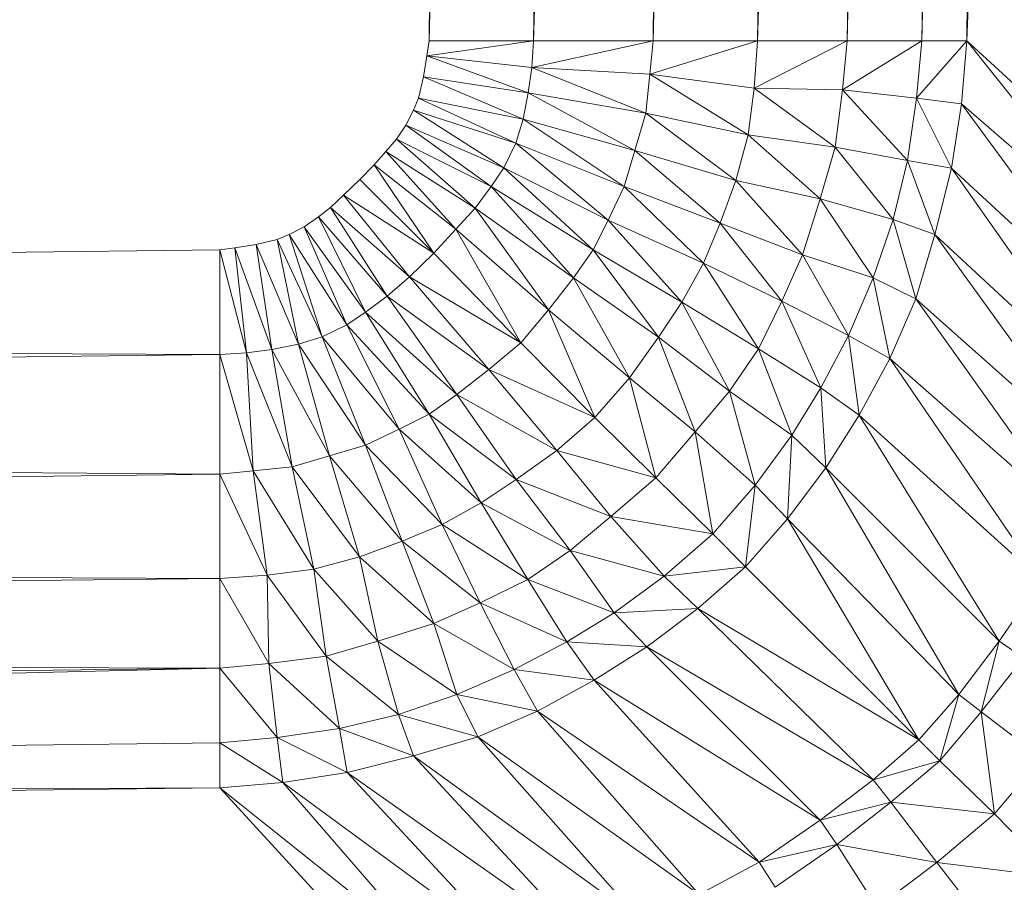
# Model space of a CAD drawing. Header units: metres. Extents: x 391.1 to 427.5, y 12.7 to 28.4.
# Tile 150 of 240: x 408.8197 to 408.8641, y 23.4257 to 23.4647. Entities that reach past the tile are written whole.
import ezdxf

# ---------------------------------------------------------------- set-up
doc = ezdxf.new("R2010")
doc.units = ezdxf.units.M
doc.layers.add('02_MOBILIARIO', color=7, linetype='Continuous', lineweight=18)

# ---------------------------------------------------------------- blocks, each defined once
blk = doc.blocks.new('Family - Plats de dutxa PS-1-153501-01_ENLLUMENAT_PS1')
at = {"layer": '02_MOBILIARIO', "color": 253, "true_color": 0xaaaaaa}
for p, q in [((0.709829, 0.4), (0.706458, 0.112978)), ((0.714548, 0.4), (0.706458, 0.112978)), ((0.706458, 0.112978), (0.709829, 0.4)), ((0.706458, 0.112978), (0.714548, 0.4)), ((0.714548, 0.4), (0.711177, 0.112978)), ((0.719941, 0.4), (0.711177, 0.112978)), ((0.711177, 0.112978), (0.714548, 0.4)), ((0.711177, 0.112978), (0.719941, 0.4)), ((0.719941, 0.4), (0.71657, 0.112978)), ((0.72466, 0.4), (0.71657, 0.112978)), ((0.71657, 0.112978), (0.719941, 0.4)), ((0.71657, 0.112978), (0.72466, 0.4)), ((0.72466, 0.4), (0.721289, 0.112978)), ((0.72466, 0.4), (0.721289, 0.112978)), ((0.728705, 0.4), (0.721289, 0.112978)), ((0.721289, 0.112978), (0.728705, 0.4)), ((0.725334, 0.112978), (0.728705, 0.4)), ((0.728705, 0.4), (0.725334, 0.112978)), ((0.732076, 0.4), (0.725334, 0.112978)), ((0.725334, 0.112978), (0.732076, 0.4)), ((0.728705, 0.112978), (0.732076, 0.4)), ((0.734098, 0.4), (0.728705, 0.112978)), ((0.728705, 0.112978), (0.732076, 0.4)), ((0.728705, 0.112978), (0.734098, 0.4)), ((0.734098, 0.4), (0.730727, 0.112978)), ((0.742188, 0.4), (0.730727, 0.112978)), ((0.730727, 0.112978), (0.734098, 0.4)), ((0.730727, 0.112978), (0.742188, 0.4)), ((0.706458, 0.112978), (0.706367, 0.112301)), ((0.711177, 0.112978), (0.706367, 0.112301)), ((0.706367, 0.112301), (0.706458, 0.112978)), ((0.706367, 0.112301), (0.711177, 0.112978)), ((0.706458, 0.112978), (0.711177, 0.112978)), ((0.711177, 0.112978), (0.706458, 0.112978)), ((0.71657, 0.112978), (0.711093, 0.11178)), ((0.711093, 0.11178), (0.711177, 0.112978)), ((0.711093, 0.11178), (0.71657, 0.112978)), ((0.711177, 0.112978), (0.711093, 0.11178)), ((0.711177, 0.112978), (0.71657, 0.112978)), ((0.71657, 0.112978), (0.711177, 0.112978)), ((0.721289, 0.112978), (0.716429, 0.11148)), ((0.716429, 0.11148), (0.71657, 0.112978)), ((0.716429, 0.11148), (0.721289, 0.112978)), ((0.71657, 0.112978), (0.716429, 0.11148)), ((0.71657, 0.112978), (0.721289, 0.112978)), ((0.721289, 0.112978), (0.71657, 0.112978)), ((0.721289, 0.112978), (0.721131, 0.110841)), ((0.725334, 0.112978), (0.721131, 0.110841)), ((0.721131, 0.110841), (0.721289, 0.112978)), ((0.721131, 0.110841), (0.725334, 0.112978)), ((0.725334, 0.112978), (0.721289, 0.112978)), ((0.725334, 0.112978), (0.721289, 0.112978)), ((0.728705, 0.112978), (0.725124, 0.11077)), ((0.725124, 0.11077), (0.725334, 0.112978)), ((0.725124, 0.11077), (0.728705, 0.112978)), ((0.725334, 0.112978), (0.725124, 0.11077)), ((0.728705, 0.112978), (0.725334, 0.112978)), ((0.728705, 0.112978), (0.725334, 0.112978)), ((0.730727, 0.112978), (0.728464, 0.110394)), ((0.728464, 0.110394), (0.728705, 0.112978)), ((0.728464, 0.110394), (0.730727, 0.112978)), ((0.728705, 0.112978), (0.728464, 0.110394)), ((0.728705, 0.112978), (0.730727, 0.112978)), ((0.730727, 0.112978), (0.728705, 0.112978)), ((0.73049, 0.110131), (0.730727, 0.112978)), ((0.730727, 0.112978), (0.73049, 0.110131)), ((0.730727, 0.112978), (0.738817, 0.105562)), ((0.738615, 0.10309), (0.730727, 0.112978)), ((0.730727, 0.112978), (0.738817, 0.105562)), ((0.730727, 0.112978), (0.738615, 0.10309)), ((0.706367, 0.112301), (0.706215, 0.111346)), ((0.706215, 0.111346), (0.706367, 0.112301)), ((0.710941, 0.11063), (0.706367, 0.112301)), ((0.706367, 0.112301), (0.711093, 0.11178)), ((0.706367, 0.112301), (0.710941, 0.11063)), ((0.706367, 0.112301), (0.711093, 0.11178)), ((0.710941, 0.11063), (0.711093, 0.11178)), ((0.711093, 0.11178), (0.710941, 0.11063)), ((0.716241, 0.109714), (0.711093, 0.11178)), ((0.711093, 0.11178), (0.716429, 0.11148)), ((0.711093, 0.11178), (0.716241, 0.109714)), ((0.711093, 0.11178), (0.716429, 0.11148)), ((0.706215, 0.111346), (0.705977, 0.110391)), ((0.705977, 0.110391), (0.706215, 0.111346)), ((0.710703, 0.109436), (0.706215, 0.111346)), ((0.706215, 0.111346), (0.710941, 0.11063)), ((0.706215, 0.111346), (0.710703, 0.109436)), ((0.710941, 0.11063), (0.706215, 0.111346)), ((0.716241, 0.109714), (0.716429, 0.11148)), ((0.716429, 0.11148), (0.716241, 0.109714)), ((0.720868, 0.108737), (0.716429, 0.11148)), ((0.716429, 0.11148), (0.721131, 0.110841)), ((0.716429, 0.11148), (0.720868, 0.108737)), ((0.716429, 0.11148), (0.721131, 0.110841)), ((0.721131, 0.110841), (0.720868, 0.108737)), ((0.720868, 0.108737), (0.721131, 0.110841)), ((0.724786, 0.108178), (0.721131, 0.110841)), ((0.721131, 0.110841), (0.725124, 0.11077)), ((0.721131, 0.110841), (0.724786, 0.108178)), ((0.721131, 0.110841), (0.725124, 0.11077)), ((0.724786, 0.108178), (0.725124, 0.11077)), ((0.725124, 0.11077), (0.724786, 0.108178)), ((0.728051, 0.107577), (0.725124, 0.11077)), ((0.725124, 0.11077), (0.728464, 0.110394)), ((0.725124, 0.11077), (0.728051, 0.107577)), ((0.725124, 0.11077), (0.728464, 0.110394)), ((0.705977, 0.110391), (0.70576, 0.109849)), ((0.70576, 0.109849), (0.705977, 0.110391)), ((0.710383, 0.108362), (0.705977, 0.110391)), ((0.705977, 0.110391), (0.710703, 0.109436)), ((0.705977, 0.110391), (0.710383, 0.108362)), ((0.710703, 0.109436), (0.705977, 0.110391)), ((0.710703, 0.109436), (0.710941, 0.11063)), ((0.710941, 0.11063), (0.710703, 0.109436)), ((0.715753, 0.108024), (0.710941, 0.11063)), ((0.710941, 0.11063), (0.716241, 0.109714)), ((0.710941, 0.11063), (0.715753, 0.108024)), ((0.716241, 0.109714), (0.710941, 0.11063)), ((0.728051, 0.107577), (0.728464, 0.110394)), ((0.728464, 0.110394), (0.728051, 0.107577)), ((0.73004, 0.107239), (0.728464, 0.110394)), ((0.728464, 0.110394), (0.73049, 0.110131)), ((0.728464, 0.110394), (0.73004, 0.107239)), ((0.728464, 0.110394), (0.73049, 0.110131)), ((0.70576, 0.109849), (0.705413, 0.109176)), ((0.705413, 0.109176), (0.70576, 0.109849)), ((0.710383, 0.108362), (0.70576, 0.109849)), ((0.709835, 0.107245), (0.70576, 0.109849)), ((0.70576, 0.109849), (0.710383, 0.108362)), ((0.70576, 0.109849), (0.709835, 0.107245)), ((0.73004, 0.107239), (0.73049, 0.110131)), ((0.73049, 0.110131), (0.73004, 0.107239)), ((0.738129, 0.099724), (0.73049, 0.110131)), ((0.73049, 0.110131), (0.738615, 0.10309)), ((0.73049, 0.110131), (0.738129, 0.099724)), ((0.738615, 0.10309), (0.73049, 0.110131)), ((0.710383, 0.108362), (0.710703, 0.109436)), ((0.710703, 0.109436), (0.710383, 0.108362)), ((0.715265, 0.106408), (0.710703, 0.109436)), ((0.710703, 0.109436), (0.715753, 0.108024)), ((0.710703, 0.109436), (0.715265, 0.106408)), ((0.715753, 0.108024), (0.710703, 0.109436)), ((0.715753, 0.108024), (0.716241, 0.109714)), ((0.716241, 0.109714), (0.715753, 0.108024)), ((0.720305, 0.106671), (0.716241, 0.109714)), ((0.716241, 0.109714), (0.720868, 0.108737)), ((0.716241, 0.109714), (0.720305, 0.106671)), ((0.720868, 0.108737), (0.716241, 0.109714)), ((0.705413, 0.109176), (0.704996, 0.108539)), ((0.704996, 0.108539), (0.705413, 0.109176)), ((0.709257, 0.106408), (0.705413, 0.109176)), ((0.705413, 0.109176), (0.709835, 0.107245)), ((0.705413, 0.109176), (0.709257, 0.106408)), ((0.709835, 0.107245), (0.705413, 0.109176)), ((0.704996, 0.108539), (0.704517, 0.107983)), ((0.704517, 0.107983), (0.704996, 0.108539)), ((0.708544, 0.105432), (0.704996, 0.108539)), ((0.704996, 0.108539), (0.709257, 0.106408)), ((0.704996, 0.108539), (0.708544, 0.105432)), ((0.709257, 0.106408), (0.704996, 0.108539)), ((0.720868, 0.108737), (0.720305, 0.106671)), ((0.720305, 0.106671), (0.720868, 0.108737)), ((0.724107, 0.105845), (0.720868, 0.108737)), ((0.720868, 0.108737), (0.724786, 0.108178)), ((0.720868, 0.108737), (0.724107, 0.105845)), ((0.724786, 0.108178), (0.720868, 0.108737)), ((0.709835, 0.107245), (0.710383, 0.108362)), ((0.710383, 0.108362), (0.709835, 0.107245)), ((0.714548, 0.104888), (0.710383, 0.108362)), ((0.710383, 0.108362), (0.715265, 0.106408)), ((0.710383, 0.108362), (0.714548, 0.104888)), ((0.715265, 0.106408), (0.710383, 0.108362)), ((0.715265, 0.106408), (0.715753, 0.108024)), ((0.715753, 0.108024), (0.715265, 0.106408)), ((0.719592, 0.104756), (0.715753, 0.108024)), ((0.715753, 0.108024), (0.720305, 0.106671)), ((0.715753, 0.108024), (0.719592, 0.104756)), ((0.720305, 0.106671), (0.715753, 0.108024)), ((0.724786, 0.108178), (0.724107, 0.105845)), ((0.724107, 0.105845), (0.724786, 0.108178)), ((0.727413, 0.10491), (0.724786, 0.108178)), ((0.724786, 0.108178), (0.728051, 0.107577)), ((0.724786, 0.108178), (0.727413, 0.10491)), ((0.728051, 0.107577), (0.724786, 0.108178)), ((0.704517, 0.107983), (0.703977, 0.107383)), ((0.703977, 0.107383), (0.704517, 0.107983)), ((0.707666, 0.104477), (0.704517, 0.107983)), ((0.704517, 0.107983), (0.708544, 0.105432)), ((0.704517, 0.107983), (0.707666, 0.104477)), ((0.708544, 0.105432), (0.704517, 0.107983)), ((0.727413, 0.10491), (0.728051, 0.107577)), ((0.728051, 0.107577), (0.727413, 0.10491)), ((0.729289, 0.104233), (0.728051, 0.107577)), ((0.728051, 0.107577), (0.73004, 0.107239)), ((0.728051, 0.107577), (0.729289, 0.104233)), ((0.73004, 0.107239), (0.728051, 0.107577)), ((0.703977, 0.107383), (0.703332, 0.106722)), ((0.703332, 0.106722), (0.703977, 0.107383)), ((0.706672, 0.103393), (0.703977, 0.107383)), ((0.703977, 0.107383), (0.707666, 0.104477)), ((0.703977, 0.107383), (0.706672, 0.103393)), ((0.707666, 0.104477), (0.703977, 0.107383)), ((0.709257, 0.106408), (0.709835, 0.107245)), ((0.709835, 0.107245), (0.709257, 0.106408)), ((0.713873, 0.10354), (0.709835, 0.107245)), ((0.709835, 0.107245), (0.714548, 0.104888)), ((0.709835, 0.107245), (0.713873, 0.10354)), ((0.714548, 0.104888), (0.709835, 0.107245)), ((0.729289, 0.104233), (0.73004, 0.107239)), ((0.73004, 0.107239), (0.729289, 0.104233)), ((0.737484, 0.096631), (0.73004, 0.107239)), ((0.73004, 0.107239), (0.738129, 0.099724)), ((0.73004, 0.107239), (0.737484, 0.096631)), ((0.738129, 0.099724), (0.73004, 0.107239)), ((0.703332, 0.106722), (0.702597, 0.106017)), ((0.702597, 0.106017), (0.703332, 0.106722)), ((0.706672, 0.103393), (0.703332, 0.106722)), ((0.703332, 0.106722), (0.706672, 0.103393)), ((0.720305, 0.106671), (0.719592, 0.104756)), ((0.719592, 0.104756), (0.720305, 0.106671)), ((0.723319, 0.103328), (0.720305, 0.106671)), ((0.720305, 0.106671), (0.724107, 0.105845)), ((0.720305, 0.106671), (0.723319, 0.103328)), ((0.724107, 0.105845), (0.720305, 0.106671)), ((0.709257, 0.106408), (0.708544, 0.105432)), ((0.708544, 0.105432), (0.709257, 0.106408)), ((0.712976, 0.102276), (0.709257, 0.106408)), ((0.709257, 0.106408), (0.713873, 0.10354)), ((0.709257, 0.106408), (0.712976, 0.102276)), ((0.713873, 0.10354), (0.709257, 0.106408)), ((0.714548, 0.104888), (0.715265, 0.106408)), ((0.715265, 0.106408), (0.714548, 0.104888)), ((0.718842, 0.102952), (0.715265, 0.106408)), ((0.715265, 0.106408), (0.719592, 0.104756)), ((0.715265, 0.106408), (0.718842, 0.102952)), ((0.719592, 0.104756), (0.715265, 0.106408)), ((0.702597, 0.106017), (0.702012, 0.105462)), ((0.702012, 0.105462), (0.702597, 0.106017)), ((0.702597, 0.106017), (0.706672, 0.103393)), ((0.706672, 0.103393), (0.702597, 0.106017)), ((0.705572, 0.102327), (0.702597, 0.106017)), ((0.702597, 0.106017), (0.705572, 0.102327)), ((0.724107, 0.105845), (0.723319, 0.103328)), ((0.723319, 0.103328), (0.724107, 0.105845)), ((0.727413, 0.10491), (0.724107, 0.105845)), ((0.726512, 0.10228), (0.724107, 0.105845)), ((0.724107, 0.105845), (0.727413, 0.10491)), ((0.724107, 0.105845), (0.726512, 0.10228)), ((0.702012, 0.105462), (0.701473, 0.105041)), ((0.701473, 0.105041), (0.702012, 0.105462)), ((0.702012, 0.105462), (0.705572, 0.102327)), ((0.705572, 0.102327), (0.702012, 0.105462)), ((0.704566, 0.101453), (0.702012, 0.105462)), ((0.702012, 0.105462), (0.704566, 0.101453)), ((0.708544, 0.105432), (0.707666, 0.104477)), ((0.707666, 0.104477), (0.708544, 0.105432)), ((0.712976, 0.102276), (0.708544, 0.105432)), ((0.711851, 0.100843), (0.708544, 0.105432)), ((0.708544, 0.105432), (0.712976, 0.102276)), ((0.708544, 0.105432), (0.711851, 0.100843)), ((0.701473, 0.105041), (0.700821, 0.104584)), ((0.700821, 0.104584), (0.701473, 0.105041)), ((0.701473, 0.105041), (0.704566, 0.101453)), ((0.704566, 0.101453), (0.701473, 0.105041)), ((0.703589, 0.10074), (0.701473, 0.105041)), ((0.701473, 0.105041), (0.703589, 0.10074)), ((0.713873, 0.10354), (0.714548, 0.104888)), ((0.714548, 0.104888), (0.713873, 0.10354)), ((0.717866, 0.101187), (0.714548, 0.104888)), ((0.714548, 0.104888), (0.718842, 0.102952)), ((0.714548, 0.104888), (0.717866, 0.101187)), ((0.718842, 0.102952), (0.714548, 0.104888)), ((0.726512, 0.10228), (0.727413, 0.10491)), ((0.727413, 0.10491), (0.726512, 0.10228)), ((0.728426, 0.101341), (0.727413, 0.10491)), ((0.727413, 0.10491), (0.729289, 0.104233)), ((0.727413, 0.10491), (0.728426, 0.101341)), ((0.729289, 0.104233), (0.727413, 0.10491)), ((0.700821, 0.104584), (0.700149, 0.104237)), ((0.700149, 0.104237), (0.700821, 0.104584)), ((0.700821, 0.104584), (0.703589, 0.10074)), ((0.703589, 0.10074), (0.700821, 0.104584)), ((0.702753, 0.100162), (0.700821, 0.104584)), ((0.700821, 0.104584), (0.702753, 0.100162)), ((0.707666, 0.104477), (0.706672, 0.103393)), ((0.706672, 0.103393), (0.707666, 0.104477)), ((0.710604, 0.099357), (0.707666, 0.104477)), ((0.707666, 0.104477), (0.711851, 0.100843)), ((0.707666, 0.104477), (0.710604, 0.099357)), ((0.711851, 0.100843), (0.707666, 0.104477)), ((0.719592, 0.104756), (0.718842, 0.102952)), ((0.718842, 0.102952), (0.719592, 0.104756)), ((0.723319, 0.103328), (0.719592, 0.104756)), ((0.72238, 0.101224), (0.719592, 0.104756)), ((0.719592, 0.104756), (0.723319, 0.103328)), ((0.719592, 0.104756), (0.72238, 0.101224)), ((0.699606, 0.10402), (0.698651, 0.103782)), ((0.698651, 0.103782), (0.699606, 0.10402)), ((0.700149, 0.104237), (0.699606, 0.10402)), ((0.699606, 0.10402), (0.700149, 0.104237)), ((0.699606, 0.10402), (0.701635, 0.099615)), ((0.701635, 0.099615), (0.699606, 0.10402)), ((0.700561, 0.099295), (0.699606, 0.10402)), ((0.699606, 0.10402), (0.700561, 0.099295)), ((0.700149, 0.104237), (0.702753, 0.100162)), ((0.702753, 0.100162), (0.700149, 0.104237)), ((0.701635, 0.099615), (0.700149, 0.104237)), ((0.700149, 0.104237), (0.701635, 0.099615)), ((0.728426, 0.101341), (0.729289, 0.104233)), ((0.729289, 0.104233), (0.728426, 0.101341)), ((0.736669, 0.094013), (0.729289, 0.104233)), ((0.729289, 0.104233), (0.737484, 0.096631)), ((0.729289, 0.104233), (0.736669, 0.094013)), ((0.737484, 0.096631), (0.729289, 0.104233)), ((0.697697, 0.10363), (0.697019, 0.10354)), ((0.697019, 0.10354), (0.697697, 0.10363)), ((0.698651, 0.103782), (0.697697, 0.10363)), ((0.697697, 0.10363), (0.698651, 0.103782)), ((0.697697, 0.10363), (0.699367, 0.099056)), ((0.699367, 0.099056), (0.697697, 0.10363)), ((0.698217, 0.098904), (0.697697, 0.10363)), ((0.697697, 0.10363), (0.698217, 0.098904)), ((0.698651, 0.103782), (0.700561, 0.099295)), ((0.700561, 0.099295), (0.698651, 0.103782)), ((0.699367, 0.099056), (0.698651, 0.103782)), ((0.698651, 0.103782), (0.699367, 0.099056)), ((0.697019, 0.10354), (0.409997, 0.100169)), ((0.409997, 0.100169), (0.697019, 0.10354)), ((0.697019, 0.10354), (0.697019, 0.09882)), ((0.697019, 0.10354), (0.698217, 0.098904)), ((0.698217, 0.098904), (0.697019, 0.10354)), ((0.697019, 0.09882), (0.697019, 0.10354)), ((0.706672, 0.103393), (0.705572, 0.102327)), ((0.705572, 0.102327), (0.706672, 0.103393)), ((0.706672, 0.103393), (0.710604, 0.099357)), ((0.710604, 0.099357), (0.706672, 0.103393)), ((0.712976, 0.102276), (0.713873, 0.10354)), ((0.713873, 0.10354), (0.712976, 0.102276)), ((0.716815, 0.099609), (0.713873, 0.10354)), ((0.713873, 0.10354), (0.717866, 0.101187)), ((0.713873, 0.10354), (0.716815, 0.099609)), ((0.717866, 0.101187), (0.713873, 0.10354)), ((0.72238, 0.101224), (0.723319, 0.103328)), ((0.723319, 0.103328), (0.72238, 0.101224)), ((0.725386, 0.099688), (0.723319, 0.103328)), ((0.723319, 0.103328), (0.726512, 0.10228)), ((0.723319, 0.103328), (0.725386, 0.099688)), ((0.726512, 0.10228), (0.723319, 0.103328)), ((0.718842, 0.102952), (0.717866, 0.101187)), ((0.717866, 0.101187), (0.718842, 0.102952)), ((0.72133, 0.099083), (0.718842, 0.102952)), ((0.718842, 0.102952), (0.72238, 0.101224)), ((0.718842, 0.102952), (0.72133, 0.099083)), ((0.72238, 0.101224), (0.718842, 0.102952)), ((0.705572, 0.102327), (0.704566, 0.101453)), ((0.704566, 0.101453), (0.705572, 0.102327)), ((0.705572, 0.102327), (0.710604, 0.099357)), ((0.710604, 0.099357), (0.705572, 0.102327)), ((0.709154, 0.098146), (0.705572, 0.102327)), ((0.705572, 0.102327), (0.709154, 0.098146)), ((0.711851, 0.100843), (0.712976, 0.102276)), ((0.712976, 0.102276), (0.711851, 0.100843)), ((0.715502, 0.097768), (0.712976, 0.102276)), ((0.712976, 0.102276), (0.716815, 0.099609)), ((0.712976, 0.102276), (0.715502, 0.097768)), ((0.716815, 0.099609), (0.712976, 0.102276)), ((0.725386, 0.099688), (0.726512, 0.10228)), ((0.726512, 0.10228), (0.725386, 0.099688)), ((0.727263, 0.098636), (0.726512, 0.10228)), ((0.726512, 0.10228), (0.728426, 0.101341)), ((0.726512, 0.10228), (0.727263, 0.098636)), ((0.728426, 0.101341), (0.726512, 0.10228)), ((0.704566, 0.101453), (0.703589, 0.10074)), ((0.703589, 0.10074), (0.704566, 0.101453)), ((0.704566, 0.101453), (0.707721, 0.097021)), ((0.704566, 0.101453), (0.709154, 0.098146)), ((0.709154, 0.098146), (0.704566, 0.101453)), ((0.707721, 0.097021), (0.704566, 0.101453)), ((0.727263, 0.098636), (0.728426, 0.101341)), ((0.728426, 0.101341), (0.727263, 0.098636)), ((0.73554, 0.091347), (0.728426, 0.101341)), ((0.728426, 0.101341), (0.736669, 0.094013)), ((0.728426, 0.101341), (0.73554, 0.091347)), ((0.736669, 0.094013), (0.728426, 0.101341)), ((0.717866, 0.101187), (0.716815, 0.099609)), ((0.716815, 0.099609), (0.717866, 0.101187)), ((0.720016, 0.097167), (0.717866, 0.101187)), ((0.717866, 0.101187), (0.72133, 0.099083)), ((0.717866, 0.101187), (0.720016, 0.097167)), ((0.72133, 0.099083), (0.717866, 0.101187)), ((0.72133, 0.099083), (0.72238, 0.101224)), ((0.72238, 0.101224), (0.72133, 0.099083)), ((0.724144, 0.097318), (0.72238, 0.101224)), ((0.72238, 0.101224), (0.725386, 0.099688)), ((0.72238, 0.101224), (0.724144, 0.097318)), ((0.725386, 0.099688), (0.72238, 0.101224)), ((0.702753, 0.100162), (0.703589, 0.10074)), ((0.703589, 0.10074), (0.702753, 0.100162)), ((0.703589, 0.10074), (0.707721, 0.097021)), ((0.707721, 0.097021), (0.703589, 0.10074)), ((0.706458, 0.096124), (0.703589, 0.10074)), ((0.703589, 0.10074), (0.706458, 0.096124)), ((0.710604, 0.099357), (0.711851, 0.100843)), ((0.711851, 0.100843), (0.710604, 0.099357)), ((0.713941, 0.095986), (0.711851, 0.100843)), ((0.711851, 0.100843), (0.715502, 0.097768)), ((0.711851, 0.100843), (0.713941, 0.095986)), ((0.715502, 0.097768), (0.711851, 0.100843)), ((0.409997, 0.100169), (0.697019, 0.09882)), ((0.697019, 0.09882), (0.409997, 0.100169)), ((0.701635, 0.099615), (0.702753, 0.100162)), ((0.702753, 0.100162), (0.701635, 0.099615)), ((0.702753, 0.100162), (0.706458, 0.096124)), ((0.706458, 0.096124), (0.702753, 0.100162)), ((0.705109, 0.09545), (0.702753, 0.100162)), ((0.702753, 0.100162), (0.705109, 0.09545)), ((0.700561, 0.099295), (0.701635, 0.099615)), ((0.701635, 0.099615), (0.700561, 0.099295)), ((0.701635, 0.099615), (0.705109, 0.09545)), ((0.705109, 0.09545), (0.701635, 0.099615)), ((0.703589, 0.094732), (0.701635, 0.099615)), ((0.701635, 0.099615), (0.703589, 0.094732)), ((0.716815, 0.099609), (0.715502, 0.097768)), ((0.715502, 0.097768), (0.716815, 0.099609)), ((0.718477, 0.095327), (0.716815, 0.099609)), ((0.716815, 0.099609), (0.720016, 0.097167)), ((0.716815, 0.099609), (0.718477, 0.095327)), ((0.720016, 0.097167), (0.716815, 0.099609)), ((0.724144, 0.097318), (0.725386, 0.099688)), ((0.725386, 0.099688), (0.724144, 0.097318)), ((0.725874, 0.096082), (0.725386, 0.099688)), ((0.725386, 0.099688), (0.727263, 0.098636)), ((0.725386, 0.099688), (0.725874, 0.096082)), ((0.727263, 0.098636), (0.725386, 0.099688)), ((0.699367, 0.099056), (0.700561, 0.099295)), ((0.700561, 0.099295), (0.699367, 0.099056)), ((0.700561, 0.099295), (0.703589, 0.094732)), ((0.703589, 0.094732), (0.700561, 0.099295)), ((0.701974, 0.094244), (0.700561, 0.099295)), ((0.700561, 0.099295), (0.701974, 0.094244)), ((0.709154, 0.098146), (0.710604, 0.099357)), ((0.710604, 0.099357), (0.709154, 0.098146)), ((0.713941, 0.095986), (0.710604, 0.099357)), ((0.710604, 0.099357), (0.713941, 0.095986)), ((0.697019, 0.09882), (0.409997, 0.09545)), ((0.409997, 0.09545), (0.697019, 0.09882)), ((0.697019, 0.09882), (0.698217, 0.098904)), ((0.698217, 0.098904), (0.697019, 0.09882)), ((0.697019, 0.09882), (0.697019, 0.093427)), ((0.697019, 0.09882), (0.698518, 0.093569)), ((0.698518, 0.093569), (0.697019, 0.09882)), ((0.697019, 0.093427), (0.697019, 0.09882)), ((0.698217, 0.098904), (0.699367, 0.099056)), ((0.699367, 0.099056), (0.698217, 0.098904)), ((0.698217, 0.098904), (0.700283, 0.093756)), ((0.700283, 0.093756), (0.698217, 0.098904)), ((0.698518, 0.093569), (0.698217, 0.098904)), ((0.698217, 0.098904), (0.698518, 0.093569)), ((0.699367, 0.099056), (0.701974, 0.094244)), ((0.701974, 0.094244), (0.699367, 0.099056)), ((0.700283, 0.093756), (0.699367, 0.099056)), ((0.699367, 0.099056), (0.700283, 0.093756)), ((0.720016, 0.097167), (0.72133, 0.099083)), ((0.72133, 0.099083), (0.720016, 0.097167)), ((0.722831, 0.095176), (0.72133, 0.099083)), ((0.72133, 0.099083), (0.724144, 0.097318)), ((0.72133, 0.099083), (0.722831, 0.095176)), ((0.724144, 0.097318), (0.72133, 0.099083)), ((0.725874, 0.096082), (0.727263, 0.098636)), ((0.727263, 0.098636), (0.725874, 0.096082)), ((0.734091, 0.088638), (0.727263, 0.098636)), ((0.727263, 0.098636), (0.73554, 0.091347)), ((0.727263, 0.098636), (0.734091, 0.088638)), ((0.73554, 0.091347), (0.727263, 0.098636)), ((0.707721, 0.097021), (0.709154, 0.098146)), ((0.709154, 0.098146), (0.707721, 0.097021)), ((0.709154, 0.098146), (0.713941, 0.095986)), ((0.713941, 0.095986), (0.709154, 0.098146)), ((0.712229, 0.094496), (0.709154, 0.098146)), ((0.709154, 0.098146), (0.712229, 0.094496)), ((0.715502, 0.097768), (0.713941, 0.095986)), ((0.713941, 0.095986), (0.715502, 0.097768)), ((0.718477, 0.095327), (0.715502, 0.097768)), ((0.716697, 0.093258), (0.715502, 0.097768)), ((0.715502, 0.097768), (0.718477, 0.095327)), ((0.715502, 0.097768), (0.716697, 0.093258)), ((0.706458, 0.096124), (0.707721, 0.097021)), ((0.707721, 0.097021), (0.706458, 0.096124)), ((0.707721, 0.097021), (0.712229, 0.094496)), ((0.712229, 0.094496), (0.707721, 0.097021)), ((0.710388, 0.093182), (0.707721, 0.097021)), ((0.707721, 0.097021), (0.710388, 0.093182)), ((0.718477, 0.095327), (0.720016, 0.097167)), ((0.720016, 0.097167), (0.718477, 0.095327)), ((0.72118, 0.092922), (0.720016, 0.097167)), ((0.720016, 0.097167), (0.722831, 0.095176)), ((0.720016, 0.097167), (0.72118, 0.092922)), ((0.722831, 0.095176), (0.720016, 0.097167)), ((0.722831, 0.095176), (0.724144, 0.097318)), ((0.724144, 0.097318), (0.722831, 0.095176)), ((0.724373, 0.093715), (0.724144, 0.097318)), ((0.724144, 0.097318), (0.725874, 0.096082)), ((0.724144, 0.097318), (0.724373, 0.093715)), ((0.725874, 0.096082), (0.724144, 0.097318)), ((0.705109, 0.09545), (0.706458, 0.096124)), ((0.706458, 0.096124), (0.705109, 0.09545)), ((0.706458, 0.096124), (0.710388, 0.093182)), ((0.710388, 0.093182), (0.706458, 0.096124)), ((0.70881, 0.092131), (0.706458, 0.096124)), ((0.706458, 0.096124), (0.70881, 0.092131)), ((0.724373, 0.093715), (0.725874, 0.096082)), ((0.725874, 0.096082), (0.724373, 0.093715)), ((0.732187, 0.085885), (0.725874, 0.096082)), ((0.725874, 0.096082), (0.734091, 0.088638)), ((0.725874, 0.096082), (0.732187, 0.085885)), ((0.734091, 0.088638), (0.725874, 0.096082)), ((0.713941, 0.095986), (0.712229, 0.094496)), ((0.712229, 0.094496), (0.713941, 0.095986)), ((0.716697, 0.093258), (0.713941, 0.095986)), ((0.713941, 0.095986), (0.716697, 0.093258)), ((0.409997, 0.09545), (0.697019, 0.093427)), ((0.697019, 0.093427), (0.409997, 0.09545)), ((0.703589, 0.094732), (0.705109, 0.09545)), ((0.705109, 0.09545), (0.703589, 0.094732)), ((0.705109, 0.09545), (0.70881, 0.092131)), ((0.70881, 0.092131), (0.705109, 0.09545)), ((0.707045, 0.091156), (0.705109, 0.09545)), ((0.705109, 0.09545), (0.707045, 0.091156)), ((0.716697, 0.093258), (0.718477, 0.095327)), ((0.718477, 0.095327), (0.716697, 0.093258)), ((0.719267, 0.090731), (0.718477, 0.095327)), ((0.718477, 0.095327), (0.72118, 0.092922)), ((0.718477, 0.095327), (0.719267, 0.090731)), ((0.72118, 0.092922), (0.718477, 0.095327)), ((0.72118, 0.092922), (0.722831, 0.095176)), ((0.722831, 0.095176), (0.72118, 0.092922)), ((0.722637, 0.091405), (0.722831, 0.095176)), ((0.722831, 0.095176), (0.722637, 0.091405)), ((0.722831, 0.095176), (0.724373, 0.093715)), ((0.724373, 0.093715), (0.722831, 0.095176)), ((0.701974, 0.094244), (0.703589, 0.094732)), ((0.703589, 0.094732), (0.701974, 0.094244)), ((0.703589, 0.094732), (0.707045, 0.091156)), ((0.707045, 0.091156), (0.703589, 0.094732)), ((0.705242, 0.090405), (0.703589, 0.094732)), ((0.703589, 0.094732), (0.705242, 0.090405)), ((0.700283, 0.093756), (0.701974, 0.094244)), ((0.701974, 0.094244), (0.700283, 0.093756)), ((0.701974, 0.094244), (0.705242, 0.090405)), ((0.705242, 0.090405), (0.701974, 0.094244)), ((0.703326, 0.089692), (0.701974, 0.094244)), ((0.701974, 0.094244), (0.703326, 0.089692)), ((0.712229, 0.094496), (0.710388, 0.093182)), ((0.710388, 0.093182), (0.712229, 0.094496)), ((0.712229, 0.094496), (0.714671, 0.09152)), ((0.712229, 0.094496), (0.716697, 0.093258)), ((0.716697, 0.093258), (0.712229, 0.094496)), ((0.714671, 0.09152), (0.712229, 0.094496)), ((0.697019, 0.093427), (0.409997, 0.090056)), ((0.409997, 0.090056), (0.697019, 0.093427)), ((0.697019, 0.093427), (0.698518, 0.093569)), ((0.698518, 0.093569), (0.697019, 0.093427)), ((0.697019, 0.093427), (0.697019, 0.088708)), ((0.697019, 0.093427), (0.699156, 0.088867)), ((0.699156, 0.088867), (0.697019, 0.093427)), ((0.697019, 0.088708), (0.697019, 0.093427)), ((0.698518, 0.093569), (0.700283, 0.093756)), ((0.700283, 0.093756), (0.698518, 0.093569)), ((0.698518, 0.093569), (0.70126, 0.089129)), ((0.70126, 0.089129), (0.698518, 0.093569)), ((0.699156, 0.088867), (0.698518, 0.093569)), ((0.698518, 0.093569), (0.699156, 0.088867)), ((0.700283, 0.093756), (0.703326, 0.089692)), ((0.703326, 0.089692), (0.700283, 0.093756)), ((0.70126, 0.089129), (0.700283, 0.093756)), ((0.700283, 0.093756), (0.70126, 0.089129)), ((0.722637, 0.091405), (0.724373, 0.093715)), ((0.724373, 0.093715), (0.722637, 0.091405)), ((0.73037, 0.083486), (0.724373, 0.093715)), ((0.724373, 0.093715), (0.732187, 0.085885)), ((0.724373, 0.093715), (0.73037, 0.083486)), ((0.732187, 0.085885), (0.724373, 0.093715)), ((0.710388, 0.093182), (0.70881, 0.092131)), ((0.70881, 0.092131), (0.710388, 0.093182)), ((0.710388, 0.093182), (0.714671, 0.09152)), ((0.714671, 0.09152), (0.710388, 0.093182)), ((0.71283, 0.089981), (0.710388, 0.093182)), ((0.710388, 0.093182), (0.71283, 0.089981)), ((0.714671, 0.09152), (0.716697, 0.093258)), ((0.716697, 0.093258), (0.714671, 0.09152)), ((0.719267, 0.090731), (0.716697, 0.093258)), ((0.716697, 0.093258), (0.719267, 0.090731)), ((0.719267, 0.090731), (0.72118, 0.092922)), ((0.72118, 0.092922), (0.719267, 0.090731)), ((0.720739, 0.089243), (0.72118, 0.092922)), ((0.72118, 0.092922), (0.720739, 0.089243)), ((0.72118, 0.092922), (0.722637, 0.091405)), ((0.722637, 0.091405), (0.72118, 0.092922)), ((0.70881, 0.092131), (0.707045, 0.091156)), ((0.707045, 0.091156), (0.70881, 0.092131)), ((0.70881, 0.092131), (0.71283, 0.089981)), ((0.71283, 0.089981), (0.70881, 0.092131)), ((0.710914, 0.088668), (0.70881, 0.092131)), ((0.70881, 0.092131), (0.710914, 0.088668)), ((0.707045, 0.091156), (0.705242, 0.090405)), ((0.705242, 0.090405), (0.707045, 0.091156)), ((0.707045, 0.091156), (0.710914, 0.088668)), ((0.710914, 0.088668), (0.707045, 0.091156)), ((0.708773, 0.087617), (0.707045, 0.091156)), ((0.707045, 0.091156), (0.708773, 0.087617)), ((0.71283, 0.089981), (0.714671, 0.09152)), ((0.714671, 0.09152), (0.71283, 0.089981)), ((0.714671, 0.09152), (0.719267, 0.090731)), ((0.719267, 0.090731), (0.714671, 0.09152)), ((0.717075, 0.088818), (0.714671, 0.09152)), ((0.714671, 0.09152), (0.717075, 0.088818)), ((0.720739, 0.089243), (0.722637, 0.091405)), ((0.722637, 0.091405), (0.720739, 0.089243)), ((0.72857, 0.081427), (0.722637, 0.091405)), ((0.722637, 0.091405), (0.73037, 0.083486)), ((0.722637, 0.091405), (0.72857, 0.081427)), ((0.73037, 0.083486), (0.722637, 0.091405)), ((0.717075, 0.088818), (0.719267, 0.090731)), ((0.719267, 0.090731), (0.717075, 0.088818)), ((0.720739, 0.089243), (0.719267, 0.090731)), ((0.719267, 0.090731), (0.720739, 0.089243)), ((0.705242, 0.090405), (0.703326, 0.089692)), ((0.703326, 0.089692), (0.705242, 0.090405)), ((0.705242, 0.090405), (0.706669, 0.086679)), ((0.705242, 0.090405), (0.708773, 0.087617)), ((0.708773, 0.087617), (0.705242, 0.090405)), ((0.706669, 0.086679), (0.705242, 0.090405)), ((0.409997, 0.090056), (0.697019, 0.088708)), ((0.697019, 0.088708), (0.409997, 0.090056)), ((0.710914, 0.088668), (0.71283, 0.089981)), ((0.71283, 0.089981), (0.710914, 0.088668)), ((0.71283, 0.089981), (0.717075, 0.088818)), ((0.717075, 0.088818), (0.71283, 0.089981)), ((0.714821, 0.087167), (0.71283, 0.089981)), ((0.71283, 0.089981), (0.714821, 0.087167)), ((0.703326, 0.089692), (0.70126, 0.089129)), ((0.70126, 0.089129), (0.703326, 0.089692)), ((0.703326, 0.089692), (0.706669, 0.086679)), ((0.706669, 0.086679), (0.703326, 0.089692)), ((0.704152, 0.085891), (0.703326, 0.089692)), ((0.703326, 0.089692), (0.704152, 0.085891)), ((0.70126, 0.089129), (0.699156, 0.088867)), ((0.699156, 0.088867), (0.70126, 0.089129)), ((0.70126, 0.089129), (0.704152, 0.085891)), ((0.704152, 0.085891), (0.70126, 0.089129)), ((0.70182, 0.085211), (0.70126, 0.089129)), ((0.70126, 0.089129), (0.70182, 0.085211)), ((0.717075, 0.088818), (0.720739, 0.089243)), ((0.720739, 0.089243), (0.717075, 0.088818)), ((0.718593, 0.08736), (0.720739, 0.089243)), ((0.720739, 0.089243), (0.718593, 0.08736)), ((0.72857, 0.081427), (0.720739, 0.089243)), ((0.720739, 0.089243), (0.72857, 0.081427)), ((0.697019, 0.088708), (0.409997, 0.085817)), ((0.409997, 0.085817), (0.697019, 0.088708)), ((0.699156, 0.088867), (0.697019, 0.088708)), ((0.697019, 0.088708), (0.699156, 0.088867)), ((0.697019, 0.088708), (0.697019, 0.084663)), ((0.697019, 0.088708), (0.699227, 0.084874)), ((0.699227, 0.084874), (0.697019, 0.088708)), ((0.697019, 0.084663), (0.697019, 0.088708)), ((0.699156, 0.088867), (0.70182, 0.085211)), ((0.70182, 0.085211), (0.699156, 0.088867)), ((0.699227, 0.084874), (0.699156, 0.088867)), ((0.699156, 0.088867), (0.699227, 0.084874)), ((0.708773, 0.087617), (0.710914, 0.088668)), ((0.710914, 0.088668), (0.708773, 0.087617)), ((0.710914, 0.088668), (0.714821, 0.087167)), ((0.714821, 0.087167), (0.710914, 0.088668)), ((0.71268, 0.085853), (0.710914, 0.088668)), ((0.710914, 0.088668), (0.71268, 0.085853)), ((0.714821, 0.087167), (0.717075, 0.088818)), ((0.717075, 0.088818), (0.714821, 0.087167)), ((0.718593, 0.08736), (0.717075, 0.088818)), ((0.717075, 0.088818), (0.718593, 0.08736)), ((0.734091, 0.088638), (0.732187, 0.085885)), ((0.732187, 0.085885), (0.734091, 0.088638)), ((0.706669, 0.086679), (0.708773, 0.087617)), ((0.708773, 0.087617), (0.706669, 0.086679)), ((0.708773, 0.087617), (0.71268, 0.085853)), ((0.71268, 0.085853), (0.708773, 0.087617)), ((0.710309, 0.084611), (0.708773, 0.087617)), ((0.708773, 0.087617), (0.710309, 0.084611)), ((0.71268, 0.085853), (0.714821, 0.087167)), ((0.714821, 0.087167), (0.71268, 0.085853)), ((0.714821, 0.087167), (0.718593, 0.08736)), ((0.718593, 0.08736), (0.714821, 0.087167)), ((0.716282, 0.085624), (0.714821, 0.087167)), ((0.714821, 0.087167), (0.716282, 0.085624)), ((0.716282, 0.085624), (0.718593, 0.08736)), ((0.718593, 0.08736), (0.716282, 0.085624)), ((0.718593, 0.08736), (0.72857, 0.081427)), ((0.72857, 0.081427), (0.718593, 0.08736)), ((0.726512, 0.079627), (0.718593, 0.08736)), ((0.718593, 0.08736), (0.726512, 0.079627)), ((0.706669, 0.086679), (0.704152, 0.085891)), ((0.704152, 0.085891), (0.706669, 0.086679)), ((0.706669, 0.086679), (0.710309, 0.084611)), ((0.710309, 0.084611), (0.706669, 0.086679)), ((0.707717, 0.083485), (0.706669, 0.086679)), ((0.706669, 0.086679), (0.707717, 0.083485)), ((0.409997, 0.085817), (0.697019, 0.084663)), ((0.697019, 0.084663), (0.409997, 0.085817)), ((0.704152, 0.085891), (0.70182, 0.085211)), ((0.70182, 0.085211), (0.704152, 0.085891)), ((0.704152, 0.085891), (0.705088, 0.082584)), ((0.704152, 0.085891), (0.707717, 0.083485)), ((0.707717, 0.083485), (0.704152, 0.085891)), ((0.705088, 0.082584), (0.704152, 0.085891)), ((0.710309, 0.084611), (0.71268, 0.085853)), ((0.71268, 0.085853), (0.710309, 0.084611)), ((0.71268, 0.085853), (0.716282, 0.085624)), ((0.716282, 0.085624), (0.71268, 0.085853)), ((0.713916, 0.084123), (0.71268, 0.085853)), ((0.71268, 0.085853), (0.713916, 0.084123)), ((0.732187, 0.085885), (0.73037, 0.083486)), ((0.73037, 0.083486), (0.732187, 0.085885)), ((0.731375, 0.082692), (0.732187, 0.085885)), ((0.732187, 0.085885), (0.731375, 0.082692)), ((0.733289, 0.08513), (0.732187, 0.085885)), ((0.732187, 0.085885), (0.733289, 0.08513)), ((0.713916, 0.084123), (0.716282, 0.085624)), ((0.716282, 0.085624), (0.713916, 0.084123)), ((0.716282, 0.085624), (0.726512, 0.079627)), ((0.726512, 0.079627), (0.716282, 0.085624)), ((0.724113, 0.077811), (0.716282, 0.085624)), ((0.716282, 0.085624), (0.724113, 0.077811)), ((0.699227, 0.084874), (0.70182, 0.085211)), ((0.70182, 0.085211), (0.699227, 0.084874)), ((0.70182, 0.085211), (0.705088, 0.082584)), ((0.705088, 0.082584), (0.70182, 0.085211)), ((0.702421, 0.081946), (0.70182, 0.085211)), ((0.70182, 0.085211), (0.702421, 0.081946)), ((0.731375, 0.082692), (0.733289, 0.08513)), ((0.733289, 0.08513), (0.731375, 0.082692)), ((0.697019, 0.084663), (0.409997, 0.081292)), ((0.409997, 0.081292), (0.697019, 0.084663)), ((0.697019, 0.084663), (0.409997, 0.077922)), ((0.409997, 0.077922), (0.697019, 0.084663)), ((0.697019, 0.084663), (0.699227, 0.084874)), ((0.699227, 0.084874), (0.697019, 0.084663)), ((0.697019, 0.081292), (0.697019, 0.084663)), ((0.697019, 0.084663), (0.699603, 0.081533)), ((0.699603, 0.081533), (0.697019, 0.084663)), ((0.697019, 0.081292), (0.697019, 0.084663)), ((0.699227, 0.084874), (0.702421, 0.081946)), ((0.702421, 0.081946), (0.699227, 0.084874)), ((0.699603, 0.081533), (0.699227, 0.084874)), ((0.699227, 0.084874), (0.699603, 0.081533)), ((0.707717, 0.083485), (0.710309, 0.084611)), ((0.710309, 0.084611), (0.707717, 0.083485)), ((0.710309, 0.084611), (0.713916, 0.084123)), ((0.713916, 0.084123), (0.710309, 0.084611)), ((0.711361, 0.082734), (0.710309, 0.084611)), ((0.710309, 0.084611), (0.711361, 0.082734)), ((0.711361, 0.082734), (0.713916, 0.084123)), ((0.713916, 0.084123), (0.711361, 0.082734)), ((0.713916, 0.084123), (0.724113, 0.077811)), ((0.724113, 0.077811), (0.713916, 0.084123)), ((0.721359, 0.075907), (0.713916, 0.084123)), ((0.713916, 0.084123), (0.721359, 0.075907)), ((0.705088, 0.082584), (0.707717, 0.083485)), ((0.707717, 0.083485), (0.705088, 0.082584)), ((0.707717, 0.083485), (0.711361, 0.082734)), ((0.711361, 0.082734), (0.707717, 0.083485)), ((0.708656, 0.081571), (0.707717, 0.083485)), ((0.707717, 0.083485), (0.708656, 0.081571)), ((0.73037, 0.083486), (0.72857, 0.081427)), ((0.72857, 0.081427), (0.73037, 0.083486)), ((0.729514, 0.080483), (0.73037, 0.083486)), ((0.73037, 0.083486), (0.729514, 0.080483)), ((0.73037, 0.083486), (0.731375, 0.082692)), ((0.731375, 0.082692), (0.73037, 0.083486)), ((0.708656, 0.081571), (0.711361, 0.082734)), ((0.711361, 0.082734), (0.708656, 0.081571)), ((0.711361, 0.082734), (0.721359, 0.075907)), ((0.721359, 0.075907), (0.711361, 0.082734)), ((0.71865, 0.074457), (0.711361, 0.082734)), ((0.711361, 0.082734), (0.71865, 0.074457)), ((0.729514, 0.080483), (0.731375, 0.082692)), ((0.731375, 0.082692), (0.729514, 0.080483)), ((0.734098, 0.080618), (0.731375, 0.082692)), ((0.731985, 0.078092), (0.731375, 0.082692)), ((0.731375, 0.082692), (0.734098, 0.080618)), ((0.731375, 0.082692), (0.731985, 0.078092)), ((0.702421, 0.081946), (0.705088, 0.082584)), ((0.705088, 0.082584), (0.702421, 0.081946)), ((0.705088, 0.082584), (0.708656, 0.081571)), ((0.708656, 0.081571), (0.705088, 0.082584)), ((0.705764, 0.080708), (0.705088, 0.082584)), ((0.705088, 0.082584), (0.705764, 0.080708)), ((0.699603, 0.081533), (0.702421, 0.081946)), ((0.702421, 0.081946), (0.699603, 0.081533)), ((0.702421, 0.081946), (0.705764, 0.080708)), ((0.705764, 0.080708), (0.702421, 0.081946)), ((0.702759, 0.079957), (0.702421, 0.081946)), ((0.702421, 0.081946), (0.702759, 0.079957)), ((0.697019, 0.081292), (0.699603, 0.081533)), ((0.699603, 0.081533), (0.697019, 0.081292)), ((0.699603, 0.081533), (0.702759, 0.079957)), ((0.702759, 0.079957), (0.699603, 0.081533)), ((0.699866, 0.079507), (0.699603, 0.081533)), ((0.699603, 0.081533), (0.699866, 0.079507)), ((0.705764, 0.080708), (0.708656, 0.081571)), ((0.708656, 0.081571), (0.705764, 0.080708)), ((0.708656, 0.081571), (0.71865, 0.074457)), ((0.71865, 0.074457), (0.708656, 0.081571)), ((0.715984, 0.073328), (0.708656, 0.081571)), ((0.708656, 0.081571), (0.715984, 0.073328)), ((0.72857, 0.081427), (0.726512, 0.079627)), ((0.726512, 0.079627), (0.72857, 0.081427)), ((0.729514, 0.080483), (0.72857, 0.081427)), ((0.72857, 0.081427), (0.729514, 0.080483)), ((0.697019, 0.081292), (0.409997, 0.077922)), ((0.409997, 0.077922), (0.697019, 0.081292)), ((0.697019, 0.081292), (0.697019, 0.07927)), ((0.697019, 0.081292), (0.699866, 0.079507)), ((0.699866, 0.079507), (0.697019, 0.081292)), ((0.697019, 0.07927), (0.697019, 0.081292)), ((0.702759, 0.079957), (0.705764, 0.080708)), ((0.705764, 0.080708), (0.702759, 0.079957)), ((0.705764, 0.080708), (0.715984, 0.073328)), ((0.715984, 0.073328), (0.705764, 0.080708)), ((0.713367, 0.072513), (0.705764, 0.080708)), ((0.705764, 0.080708), (0.713367, 0.072513)), ((0.726512, 0.079627), (0.729514, 0.080483)), ((0.729514, 0.080483), (0.726512, 0.079627)), ((0.727305, 0.078622), (0.729514, 0.080483)), ((0.729514, 0.080483), (0.727305, 0.078622)), ((0.731985, 0.078092), (0.729514, 0.080483)), ((0.729514, 0.080483), (0.731985, 0.078092)), ((0.731985, 0.078092), (0.734098, 0.080618)), ((0.734098, 0.080618), (0.731985, 0.078092)), ((0.699866, 0.079507), (0.702759, 0.079957)), ((0.702759, 0.079957), (0.699866, 0.079507)), ((0.702759, 0.079957), (0.713367, 0.072513)), ((0.713367, 0.072513), (0.702759, 0.079957)), ((0.710273, 0.071868), (0.702759, 0.079957)), ((0.702759, 0.079957), (0.710273, 0.071868)), ((0.726512, 0.079627), (0.724113, 0.077811)), ((0.724113, 0.077811), (0.726512, 0.079627)), ((0.727305, 0.078622), (0.726512, 0.079627)), ((0.726512, 0.079627), (0.727305, 0.078622)), ((0.409997, 0.077922), (0.697019, 0.07927)), ((0.697019, 0.07927), (0.409997, 0.075899)), ((0.697019, 0.07927), (0.409997, 0.077922)), ((0.409997, 0.075899), (0.697019, 0.07927)), ((0.697019, 0.07927), (0.699866, 0.079507)), ((0.699866, 0.079507), (0.697019, 0.07927)), ((0.697019, 0.07927), (0.704435, 0.07118)), ((0.697019, 0.07927), (0.706908, 0.071382)), ((0.706908, 0.071382), (0.697019, 0.07927)), ((0.704435, 0.07118), (0.697019, 0.07927)), ((0.699866, 0.079507), (0.710273, 0.071868)), ((0.710273, 0.071868), (0.699866, 0.079507)), ((0.706908, 0.071382), (0.699866, 0.079507)), ((0.699866, 0.079507), (0.706908, 0.071382)), ((0.724113, 0.077811), (0.727305, 0.078622)), ((0.727305, 0.078622), (0.724113, 0.077811)), ((0.724867, 0.076709), (0.727305, 0.078622)), ((0.727305, 0.078622), (0.724867, 0.076709)), ((0.727305, 0.078622), (0.729379, 0.075899)), ((0.727305, 0.078622), (0.731985, 0.078092)), ((0.731985, 0.078092), (0.727305, 0.078622)), ((0.729379, 0.075899), (0.727305, 0.078622)), ((0.724113, 0.077811), (0.721359, 0.075907)), ((0.721359, 0.075907), (0.724113, 0.077811)), ((0.724113, 0.077811), (0.724867, 0.076709)), ((0.724867, 0.076709), (0.724113, 0.077811)), ((0.729379, 0.075899), (0.731985, 0.078092)), ((0.731985, 0.078092), (0.729379, 0.075899)), ((0.731985, 0.078092), (0.734772, 0.075225)), ((0.734772, 0.075225), (0.731985, 0.078092)), ((0.721359, 0.075907), (0.724867, 0.076709)), ((0.724867, 0.076709), (0.721359, 0.075907)), ((0.724867, 0.076709), (0.722075, 0.074785)), ((0.722075, 0.074785), (0.724867, 0.076709)), ((0.724867, 0.076709), (0.729379, 0.075899)), ((0.729379, 0.075899), (0.724867, 0.076709)), ((0.726682, 0.073877), (0.724867, 0.076709)), ((0.724867, 0.076709), (0.726682, 0.073877)), ((0.721359, 0.075907), (0.71865, 0.074457)), ((0.71865, 0.074457), (0.721359, 0.075907)), ((0.722075, 0.074785), (0.721359, 0.075907)), ((0.721359, 0.075907), (0.722075, 0.074785)), ((0.729379, 0.075899), (0.726682, 0.073877)), ((0.726682, 0.073877), (0.729379, 0.075899)), ((0.729379, 0.075899), (0.734772, 0.075225)), ((0.734772, 0.075225), (0.729379, 0.075899)), ((0.731851, 0.072721), (0.729379, 0.075899)), ((0.729379, 0.075899), (0.731851, 0.072721))]:
    blk.add_line(p, q, dxfattribs=at)
blk = doc.blocks.new('LONDR55-XX_ZZ-ARQ-CAA-M3D-Londres55_ifc-1-01_ENLLUMENAT_PS1')
at = {"layer": '02_MOBILIARIO', "color": 253, "lineweight": 18, "true_color": 0xaaaaaa}
blk.add_blockref('Family - Plats de dutxa PS-1-153501-01_ENLLUMENAT_PS1', (408.131716, 23.350737), dxfattribs=at)

msp = doc.modelspace()

# ---------------------------------------------------------------- block references
at = {"lineweight": 5}
msp.add_blockref('LONDR55-XX_ZZ-ARQ-CAA-M3D-Londres55_ifc-1-01_ENLLUMENAT_PS1', (0, 0), dxfattribs=at)

doc.saveas('drawing.dxf')
